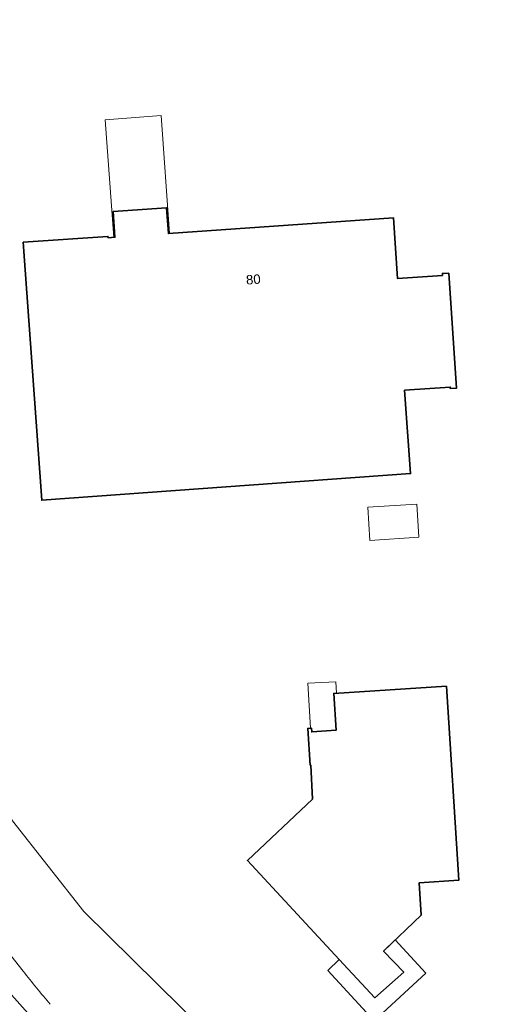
# Model space of a CAD drawing. Header units: metres. Extents: x 163543 to 168130, y 402678 to 405437.
# Tile 11 of 256: x 164190 to 164227, y 402948 to 403026. Entities that reach past the tile are written whole.
import ezdxf
from ezdxf.enums import TextEntityAlignment as Align

# ---------------------------------------------------------------- set-up
doc = ezdxf.new("R2010")
doc.units = ezdxf.units.M
for name, color, linetype, lineweight in [('X-CA190022.004-UO-BGT_Ondergrond$0$GE_367_OWGBerm_groenvoorziening_grasenk_GEM', 253, 'Continuous', 9), ('X-CA190022.004-UO-BGT_Ondergrond$0$GE_401_OTDErf_Vlak_GEM', 253, 'Continuous', 9), ('X-CA190022.004-UO-BGT_Ondergrond$0$GE_4502_GBKN_Huisnummer_Lijn_GEM', 7, 'Continuous', 9), ('X-CA190022.004-UO-BGT_Ondergrond$0$GE_601_PNDgrondvlakpand_Vlak_MV_GEM', 34, 'Continuous', 35), ('X-CA190022.004-UO-BGT_Ondergrond$0$GE_632_GBILuifel_Inrichtend_Vlak_GEM', 253, 'Continuous', 9), ('X-CA190022.004-UO-KAD_Percelen$0$B-WE-KG-GRENS_PERCEEL-GV', 150, 'Continuous', 9)]:
    doc.layers.add(name, color=color, linetype=linetype, lineweight=lineweight)
doc.styles.add('X-CA190022.004-UO-BGT_Ondergrond$0$BGT_NAR', font='arial.ttf', dxfattribs={"height": 1})

msp = doc.modelspace()

# ---------------------------------------------------------------- linework, layer by layer
at = {"layer": 'X-CA190022.004-UO-BGT_Ondergrond$0$GE_367_OWGBerm_groenvoorziening_grasenk_GEM', "flags": 128}
msp.add_lwpolyline([(164184.619, 402956.986), (164188.892, 402951.492), (164189.871, 402950.233)], dxfattribs=at)
at = {"layer": 'X-CA190022.004-UO-BGT_Ondergrond$0$GE_367_OWGBerm_groenvoorziening_grasenk_GEM'}
msp.add_arc((164271.9, 403015.037), 104.539, 218.30925, 220.17978, dxfattribs=at)
at = {"layer": 'X-CA190022.004-UO-BGT_Ondergrond$0$GE_401_OTDErf_Vlak_GEM', "flags": 128}
for points in [[(164224.447, 402996.761), (164223.96, 402996.751), (164223.952, 402996.864), (164220.31, 402996.6), (164220.79, 402989.96), (164191.36, 402987.82), (164189.88, 403008.42), (164196.64, 403008.89), (164196.65, 403008.78), (164197.199, 403008.818), (164197.055, 403010.873), (164201.315, 403011.171), (164201.458, 403009.116), (164219.42, 403010.37), (164219.76, 403005.52), (164223.349, 403005.769), (164223.338, 403005.928), (164223.844, 403005.948), (164224.447, 402996.761)], [(164217.944, 402948.113), (164215.101, 402951.177), (164207.769, 402959.08), (164212.965, 402963.97), (164212.826, 402966.686), (164212.766, 402966.682), (164212.579, 402969.616), (164212.878, 402969.635), (164212.897, 402969.336), (164214.843, 402969.46), (164214.655, 402972.404), (164223.665, 402972.98), (164224.645, 402957.511), (164221.479, 402957.295), (164221.634, 402954.702), (164218.641, 402951.842), (164220.244, 402950.165), (164217.944, 402948.113)], [(164189.871, 402950.233), (164188.892, 402951.492), (164184.619, 402956.986)]]:
    msp.add_lwpolyline(points, dxfattribs=at)
at = {"layer": 'X-CA190022.004-UO-BGT_Ondergrond$0$GE_401_OTDErf_Vlak_GEM', "extrusion": (0, 0, -1)}
msp.add_arc((-164271.9, 403015.037), 104.539, 319.82022, 321.69075, dxfattribs=at)
at = {"layer": 'X-CA190022.004-UO-BGT_Ondergrond$0$GE_601_PNDgrondvlakpand_Vlak_MV_GEM', "flags": 128}
for points in [[(164223.349, 403005.769), (164223.338, 403005.928), (164223.844, 403005.948), (164224.447, 402996.761), (164223.96, 402996.751), (164223.952, 402996.864), (164220.31, 402996.6), (164220.79, 402989.96), (164191.36, 402987.82), (164189.88, 403008.42), (164196.64, 403008.89), (164196.65, 403008.78), (164197.199, 403008.818), (164197.055, 403010.873), (164201.315, 403011.171), (164201.458, 403009.116), (164219.42, 403010.37), (164219.76, 403005.52), (164223.349, 403005.769)], [(164223.665, 402972.98), (164224.645, 402957.511), (164221.479, 402957.295), (164221.634, 402954.702), (164218.641, 402951.842), (164220.244, 402950.165), (164217.944, 402948.113), (164215.101, 402951.177), (164207.769, 402959.08), (164212.965, 402963.97), (164212.826, 402966.686), (164212.766, 402966.682), (164212.579, 402969.616), (164212.878, 402969.635), (164212.897, 402969.336), (164214.843, 402969.46), (164214.655, 402972.404), (164223.665, 402972.98)]]:
    msp.add_lwpolyline(points, dxfattribs=at)
at = {"layer": 'X-CA190022.004-UO-BGT_Ondergrond$0$GE_632_GBILuifel_Inrichtend_Vlak_GEM', "flags": 128}
for points in [[(164197.099, 403008.811), (164196.425, 403018.202), (164200.892, 403018.539), (164201.558, 403009.123), (164201.458, 403009.116), (164201.315, 403011.171), (164197.055, 403010.873), (164197.199, 403008.818), (164197.099, 403008.811)], [(164221.282, 402987.524), (164221.46, 402984.886), (164217.537, 402984.623), (164217.378, 402987.273), (164221.282, 402987.524)], [(164212.816, 402969.631), (164212.586, 402973.229), (164214.829, 402973.334), (164214.888, 402972.419), (164214.655, 402972.404), (164214.843, 402969.46), (164212.897, 402969.336), (164212.878, 402969.635), (164212.816, 402969.631)], [(164215.101, 402951.177), (164217.944, 402948.113), (164220.244, 402950.165), (164218.641, 402951.842), (164219.568, 402952.728), (164222.004, 402950.07), (164217.884, 402946.259), (164214.177, 402950.288), (164215.101, 402951.177)]]:
    msp.add_lwpolyline(points, dxfattribs=at)
at = {"layer": 'X-CA190022.004-UO-KAD_Percelen$0$B-WE-KG-GRENS_PERCEEL-GV', "flags": 128}
for points in [[(164177.424, 403026.658), (164169.081, 403020.866), (164164.603, 403017.496), (164162.154, 403015.382), (164162.54, 403014.177), (164165.479, 403007.061), (164167.763, 403001.649), (164171.12, 402994.807), (164174.967, 402987.04), (164177.342, 402982.101), (164180.826, 402976.33), (164189.018, 402962.239), (164194.707, 402954.998), (164202.518, 402947.302), (164218.106, 402931.816), (164240.959, 402910.27), (164317.207, 402918.61), (164316.527, 402928.707), (164314.639, 402956.495), (164308.066, 402978.886), (164312.891, 402979.414), (164308.493, 403042.908)], [(164202.518, 402947.302), (164194.707, 402954.998), (164189.018, 402962.239), (164180.826, 402976.33), (164177.342, 402982.101), (164174.967, 402987.04), (164171.12, 402994.807), (164167.763, 403001.649), (164165.479, 403007.061), (164162.54, 403014.177), (164152.568, 403005.093), (164155.569, 402999.02), (164158.409, 402992.287), (164162.13, 402985.419), (164166.787, 402977.542), (164171.022, 402970.912), (164173.929, 402966.843), (164179.389, 402959.925), (164184.516, 402953.262), (164190.474, 402946.615)], [(164190.474, 402946.615), (164184.516, 402953.262)]]:
    msp.add_lwpolyline(points, dxfattribs=at)

# ---------------------------------------------------------------- texts
at = {"layer": 'X-CA190022.004-UO-BGT_Ondergrond$0$GE_4502_GBKN_Huisnummer_Lijn_GEM', "style": 'X-CA190022.004-UO-BGT_Ondergrond$0$BGT_NAR'}
msp.add_text('80', height=0.75, rotation=4, dxfattribs=at).set_placement((164208.24, 403005.454), align=Align.MIDDLE_CENTER)

doc.saveas('drawing.dxf')
